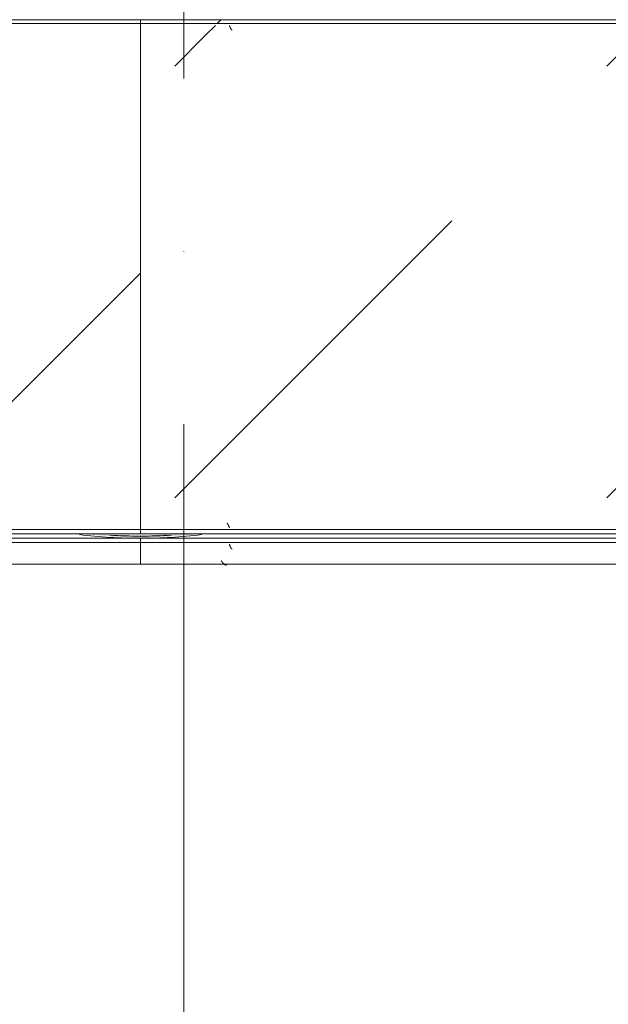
# Model space of a CAD drawing. Header units: millimetres. Extents: x -3267 to 40126, y 29201 to 102288.
# Tile 111 of 127: x 31486 to 32167, y 31729 to 32869. Entities that reach past the tile are written whole.
import ezdxf

# ---------------------------------------------------------------- set-up
doc = ezdxf.new("R2010")
doc.units = ezdxf.units.MM
doc.linetypes.add('4_ Штрихпунктир_ 10 х 2 мм', pattern=[1400, 1000, -200, 0, -200])
doc.layers.add('M-EQPM-____-OTLN', color=7, linetype='Continuous', lineweight=9)
doc.layers.add('S-GRID-____-OTLN', color=7, linetype='Continuous', lineweight=9)
pattern_1 = [(45, (30100, 32650), (0, 1000), [50, -1364.214]), (45, (30100, 32150), (0, 1000), [50, -1364.214]), (45, (30600, 32150), (0, 1000), [50, -1364.214]), (45, (30814.66, 32864.64), (0, 1000), [403.55, -1010.664]), (45, (30814.66, 32364.64), (0, 1000), [403.55, -1010.664]), (45, (30314.66, 32864.64), (0, 1000), [403.55, -1010.664]), (45, (30314.66, 32364.64), (0, 1000), [453.55, -960.664])]
pattern_2 = [(45, (28900, 32650), (0, 1000), [50, -1364.214]), (45, (28900, 32150), (0, 1000), [50, -1364.214]), (45, (29400, 32150), (0, 1000), [50, -1364.214]), (45, (29614.66, 32864.64), (0, 1000), [403.55, -1010.664]), (45, (29614.66, 32364.64), (0, 1000), [403.55, -1010.664]), (45, (29114.66, 32864.64), (0, 1000), [403.55, -1010.664]), (45, (29114.66, 32364.64), (0, 1000), [453.55, -960.664])]
pattern_3 = [(45, (31300, 32650), (0, 1000), [50, -1364.214]), (45, (31300, 32150), (0, 1000), [50, -1364.214]), (45, (31800, 32150), (0, 1000), [50, -1364.214]), (45, (32014.66, 32864.64), (0, 1000), [403.55, -1010.664]), (45, (32014.66, 32364.64), (0, 1000), [403.55, -1010.664]), (45, (31514.66, 32864.64), (0, 1000), [403.55, -1010.664]), (45, (31514.66, 32364.64), (0, 1000), [453.55, -960.664])]
pattern_4 = [(45, (30400, 32650), (0, 1000), [50, -1364.214]), (45, (30400, 32150), (0, 1000), [50, -1364.214]), (45, (30900, 32150), (0, 1000), [50, -1364.214]), (45, (31114.66, 32864.64), (0, 1000), [403.55, -1010.664]), (45, (31114.66, 32364.64), (0, 1000), [403.55, -1010.664]), (45, (30614.66, 32864.64), (0, 1000), [403.55, -1010.664]), (45, (30614.66, 32364.64), (0, 1000), [453.55, -960.664])]

# ---------------------------------------------------------------- blocks, each defined once
blk = doc.blocks.new('1ЭПК-01 - 1ЭПК-01-V374-ВКК_02_К1_З_ЭОМ_кабель_')
at = {"layer": 'M-EQPM-____-OTLN', "true_color": 0xeaeaea}
blk.add_hatch(color=254, dxfattribs=at).paths.add_polyline_path([(-70.6, 595), (-35.3, 595), (0, 597.5), (49.7, 595), (66.6, 595.3), (0, 600)])
at = {"layer": 'M-EQPM-____-OTLN', "color": 253, "true_color": 0xaaaaaa}
for radius, start, end in [(600, 90, 96.7666), (597.5, 86.6063, 93.3937), (600, 83.2335, 89.9999)]:
    blk.add_arc((0, 0), radius, start, end, dxfattribs=at)
blk = doc.blocks.new('ПР_Низ пояс - Тип 1-V921-ВКК_02_К1_З_ЭОМ_кабель_')
at = {"layer": 'M-EQPM-____-OTLN', "true_color": 0xffffff}
h = blk.add_hatch(dxfattribs=at)
h.set_pattern_fill('FP_311', style=0, pattern_type=2)
h.set_pattern_definition(pattern_1)
h.paths.add_polyline_path([(1830.4, 595), (1200, 595), (1200, 590), (2400, 590), (2400, 595), (1980.7, 595)])
h = blk.add_hatch(dxfattribs=at)
h.set_pattern_fill('FP_311', style=0, pattern_type=2)
h.set_pattern_definition(pattern_1)
h.paths.add_polyline_path([(1529.9, 588), (1200, 588), (1200, 6.3), (2400, 6.3), (2400, 588), (1680.2, 588)])
h = blk.add_hatch(dxfattribs=at)
h.set_pattern_fill('FP_311', style=0, pattern_type=2)
h.set_pattern_definition(pattern_1)
h.paths.add_polyline_path([(1200, 4.3), (1200, 0), (2400, 0), (2400, 4.3), (1379.6, 4.3)])
at = {"layer": 'M-EQPM-____-OTLN', "color": 253, "true_color": 0xaaaaaa}
for p, q in [((1200, 590), (1200, 595)), ((1200, 595), (2400, 595)), ((1200, 588), (1200, 590)), ((1200, 590), (2400, 590)), ((1200, 6.3), (1200, 588)), ((1200, 4.3), (1200, 6.3)), ((1200, 0), (1200, 4.3)), ((1200, 4.3), (2400, 4.3)), ((1200, 0), (2400, 0))]:
    blk.add_line(p, q, dxfattribs=at)
blk = doc.blocks.new('ПР_Перед пояса - Тип 1-V924-ВКК_02_К1_З_ЭОМ_кабель_')
at = {"layer": 'M-EQPM-____-OTLN', "true_color": 0xffffff}
h = blk.add_hatch(dxfattribs=at)
h.set_pattern_fill('FP_312', style=0, pattern_type=2)
h.set_pattern_definition(pattern_2)
h.paths.add_polyline_path([(29.3, 626), (0, 626), (0, 607), (1200, 607), (1200, 626), (179.6, 626)])
h = blk.add_hatch(dxfattribs=at)
h.set_pattern_fill('FP_312', style=0, pattern_type=2)
h.set_pattern_definition(pattern_2)
h.paths.add_polyline_path([(179.6, 605), (0, 605), (0, 600), (1200, 600), (1200, 605), (329.9, 605)])
at = {"layer": 'M-EQPM-____-OTLN', "color": 253, "true_color": 0xaaaaaa}
for p, q in [((0, 626), (0, 630)), ((0, 630), (1200, 630)), ((0, 607), (0, 626)), ((0, 605), (0, 607)), ((0, 600), (0, 605)), ((0, 605), (1200, 605)), ((0, 600), (1200, 600))]:
    blk.add_line(p, q, dxfattribs=at)
blk = doc.blocks.new('FP_970-ВКК_02_К1_З_ЭОМ_кабель_')
at = {"layer": 'M-EQPM-____-OTLN', "color": 7, "true_color": 0xffffff}
for p, q in [((2297, 588), (2297.1, 587.9)), ((2297.1, 587.9), (2297.1, 587.7)), ((2297.1, 587.7), (2297.2, 587.6)), ((2297.2, 587.6), (2297.2, 587.5)), ((2297.2, 587.5), (2297.3, 587.3)), ((2297.3, 587.3), (2297.3, 587.2)), ((2297.3, 587.2), (2297.4, 587.1)), ((2297.4, 587.1), (2297.4, 586.9)), ((2297.4, 586.9), (2297.5, 586.8)), ((2297.5, 586.8), (2297.5, 586.7)), ((2297.5, 586.7), (2297.6, 586.5)), ((2297.6, 586.5), (2297.6, 586.4)), ((2297.6, 586.4), (2297.7, 586.3)), ((2297.7, 586.3), (2297.7, 586.2)), ((2297.7, 586.2), (2297.8, 586)), ((2297.8, 586), (2297.8, 585.9)), ((2297.8, 585.9), (2297.9, 585.8)), ((2297.9, 585.8), (2297.9, 585.7)), ((2297.9, 585.7), (2298, 585.5)), ((2298, 585.5), (2298, 585.4)), ((2298, 585.4), (2298.1, 585.3)), ((2298.1, 585.3), (2298.1, 585.2)), ((2298.1, 585.2), (2298.2, 585.1)), ((2298.2, 585.1), (2298.2, 585)), ((2298.2, 585), (2298.3, 584.8)), ((2298.3, 584.8), (2298.3, 584.7)), ((2298.3, 584.7), (2298.4, 584.6)), ((2298.4, 584.6), (2298.4, 584.5)), ((2298.4, 584.5), (2298.5, 584.4)), ((2298.5, 584.4), (2298.5, 584.3)), ((2298.5, 584.3), (2298.5, 584.2)), ((2298.5, 584.2), (2298.6, 584.1)), ((2298.6, 584.1), (2298.6, 584)), ((2298.6, 584), (2298.7, 583.9)), ((2298.7, 583.9), (2298.7, 583.9)), ((2298.7, 583.9), (2298.8, 583.8)), ((2298.8, 583.8), (2298.8, 583.7)), ((2298.8, 583.7), (2298.9, 583.6)), ((2298.9, 583.6), (2298.9, 583.5)), ((2298.9, 583.5), (2299, 583.4)), ((2299, 583.4), (2299, 583.4)), ((2299, 583.4), (2299.1, 583.3)), ((2299.1, 583.3), (2299.1, 583.2)), ((2299.1, 583.2), (2299.2, 583.2)), ((2299.2, 583.2), (2299.2, 583.1)), ((2299.2, 583.1), (2299.3, 583)), ((2299.3, 583), (2299.3, 583)), ((2299.3, 583), (2299.4, 582.9)), ((2299.4, 582.9), (2299.4, 582.9)), ((2299.4, 582.9), (2299.5, 582.8)), ((2299.5, 582.8), (2299.5, 582.8)), ((2299.5, 582.8), (2299.6, 582.7)), ((2299.6, 582.7), (2299.6, 582.7)), ((2299.6, 582.7), (2299.7, 582.7)), ((2299.7, 582.7), (2299.7, 582.6)), ((2299.7, 582.6), (2299.8, 582.6)), ((2299.8, 582.6), (2299.8, 582.6)), ((2299.8, 582.6), (2299.9, 582.6)), ((2299.9, 582.6), (2299.9, 582.5)), ((2299.9, 582.5), (2300, 582.5)), ((2300, 582.5), (2300.1, 582.5)), ((2300, 582.5), (2300, 582.5)), ((2300.1, 582.5), (2300.1, 582.5)), ((2300.1, 582.5), (2300.1, 582.5))]:
    blk.add_line(p, q, dxfattribs=at)
blk = doc.blocks.new('FP_971-ВКК_02_К1_З_ЭОМ_кабель_')
at = {"layer": 'M-EQPM-____-OTLN', "color": 7, "true_color": 0xffffff}
for p, q in [((2293.9, 11.8), (2294, 11.8)), ((2294, 11.8), (2294, 11.8)), ((2294, 11.8), (2294.1, 11.7)), ((2294.1, 11.7), (2294.1, 11.7)), ((2294.1, 11.7), (2294.2, 11.7)), ((2294.2, 11.7), (2294.2, 11.7)), ((2294.2, 11.7), (2294.3, 11.7)), ((2294.3, 11.7), (2294.3, 11.6)), ((2294.3, 11.6), (2294.4, 11.6)), ((2294.4, 11.6), (2294.4, 11.6)), ((2294.4, 11.6), (2294.5, 11.5)), ((2294.5, 11.5), (2294.5, 11.5)), ((2294.5, 11.5), (2294.6, 11.4)), ((2294.6, 11.4), (2294.6, 11.4)), ((2294.6, 11.4), (2294.7, 11.4)), ((2294.7, 11.4), (2294.7, 11.3)), ((2294.7, 11.3), (2294.8, 11.2)), ((2294.8, 11.2), (2294.8, 11.2)), ((2294.8, 11.2), (2294.9, 11.1)), ((2294.9, 11.1), (2294.9, 11.1)), ((2294.9, 11.1), (2295, 11)), ((2295, 11), (2295, 10.9)), ((2295, 10.9), (2295.1, 10.8)), ((2295.1, 10.8), (2295.1, 10.8)), ((2295.1, 10.8), (2295.2, 10.7)), ((2295.2, 10.7), (2295.2, 10.6)), ((2295.2, 10.6), (2295.3, 10.5)), ((2295.3, 10.5), (2295.3, 10.4)), ((2295.3, 10.4), (2295.4, 10.3)), ((2295.4, 10.3), (2295.4, 10.2)), ((2295.4, 10.2), (2295.5, 10.2)), ((2295.5, 10.2), (2295.5, 10.1)), ((2295.5, 10.1), (2295.6, 10)), ((2295.6, 10), (2295.6, 9.9)), ((2295.6, 9.9), (2295.7, 9.8)), ((2295.7, 9.8), (2295.7, 9.6)), ((2295.7, 9.6), (2295.8, 9.5)), ((2295.8, 9.5), (2295.8, 9.4)), ((2295.8, 9.4), (2295.9, 9.3)), ((2295.9, 9.3), (2295.9, 9.2)), ((2295.9, 9.2), (2296, 9.1)), ((2296, 9.1), (2296, 9)), ((2296, 9), (2296.1, 8.9)), ((2296.1, 8.9), (2296.1, 8.7)), ((2296.1, 8.7), (2296.2, 8.6)), ((2296.2, 8.6), (2296.2, 8.5)), ((2296.2, 8.5), (2296.3, 8.4)), ((2296.3, 8.4), (2296.3, 8.2)), ((2296.3, 8.2), (2296.4, 8.1)), ((2296.4, 8.1), (2296.4, 8)), ((2296.4, 8), (2296.4, 7.9)), ((2296.4, 7.9), (2296.5, 7.7)), ((2296.5, 7.7), (2296.5, 7.6)), ((2296.5, 7.6), (2296.6, 7.5)), ((2296.6, 7.5), (2296.6, 7.3)), ((2296.6, 7.3), (2296.7, 7.2)), ((2296.7, 7.2), (2296.7, 7.1)), ((2296.7, 7.1), (2296.8, 6.9)), ((2296.8, 6.9), (2296.8, 6.8)), ((2296.8, 6.8), (2296.9, 6.7)), ((2296.9, 6.7), (2296.9, 6.5)), ((2296.9, 6.5), (2297, 6.4)), ((2297, 6.4), (2297, 6.3))]:
    blk.add_line(p, q, dxfattribs=at)
blk = doc.blocks.new('ПР_Низ пояс - Тип 1-V969-ВКК_02_К1_З_ЭОМ_кабель_')
at = {"layer": 'M-EQPM-____-OTLN', "true_color": 0xffffff}
h = blk.add_hatch(dxfattribs=at)
h.set_pattern_fill('FP_325', style=0, pattern_type=2)
h.set_pattern_definition(pattern_3)
h.paths.add_polyline_path([(1677.9, 595), (900, 595), (900, 590), (2400, 590), (2400, 595), (1828.2, 595)])
h = blk.add_hatch(dxfattribs=at)
h.set_pattern_fill('FP_325', style=0, pattern_type=2)
h.set_pattern_definition(pattern_3)
h.paths.add_polyline_path([(1377.4, 588), (900, 588), (900, 6.3), (2400, 6.3), (2400, 588), (1527.6, 588)])
h = blk.add_hatch(dxfattribs=at)
h.set_pattern_fill('FP_325', style=0, pattern_type=2)
h.set_pattern_definition(pattern_3)
h.paths.add_polyline_path([(1677.9, 4.3), (900, 4.3), (900, 0), (2400, 0), (2400, 4.3), (1978.5, 4.3)])
at = {"layer": 'M-EQPM-____-OTLN', "color": 253, "true_color": 0xaaaaaa}
for p, q in [((900, 595), (2400, 595)), ((2400, 595), (2400, 590)), ((900, 590), (2400, 590)), ((2400, 590), (2400, 588)), ((2400, 588), (2400, 6.3)), ((900, 4.3), (2400, 4.3)), ((900, 0), (2400, 0)), ((2400, 6.3), (2400, 4.3)), ((2400, 4.3), (2400, 0))]:
    blk.add_line(p, q, dxfattribs=at)
for name in ['FP_970-ВКК_02_К1_З_ЭОМ_кабель_', 'FP_971-ВКК_02_К1_З_ЭОМ_кабель_']:
    blk.add_blockref(name, (0, 0), dxfattribs=at)
blk = doc.blocks.new('FP_973-ВКК_02_К1_З_ЭОМ_кабель_')
at = {"layer": 'M-EQPM-____-OTLN', "color": 7, "true_color": 0xffffff}
for p, q in [((1394, 612.5), (1394, 612.5)), ((1394, 612.5), (1394.1, 612.5)), ((1394.1, 612.5), (1394.1, 612.5)), ((1394.1, 612.5), (1394.2, 612.5)), ((1394.2, 612.5), (1394.2, 612.5)), ((1394.2, 612.5), (1394.3, 612.4)), ((1394.3, 612.4), (1394.3, 612.4)), ((1394.3, 612.4), (1394.4, 612.4)), ((1394.4, 612.4), (1394.4, 612.3)), ((1394.4, 612.3), (1394.5, 612.3)), ((1394.5, 612.3), (1394.5, 612.3)), ((1394.5, 612.3), (1394.6, 612.2)), ((1394.6, 612.2), (1394.6, 612.2)), ((1394.6, 612.2), (1394.7, 612.1)), ((1394.7, 612.1), (1394.7, 612.1)), ((1394.7, 612.1), (1394.8, 612)), ((1394.8, 612), (1394.8, 612)), ((1394.8, 612), (1394.9, 611.9)), ((1394.9, 611.9), (1394.9, 611.9)), ((1394.9, 611.9), (1395, 611.8)), ((1395, 611.8), (1395, 611.7)), ((1395, 611.7), (1395.1, 611.7)), ((1395.1, 611.7), (1395.1, 611.6)), ((1395.1, 611.6), (1395.2, 611.5)), ((1395.2, 611.5), (1395.2, 611.4)), ((1395.2, 611.4), (1395.3, 611.3)), ((1395.3, 611.3), (1395.3, 611.3)), ((1395.3, 611.3), (1395.4, 611.2)), ((1395.4, 611.2), (1395.4, 611.1)), ((1395.4, 611.1), (1395.5, 611)), ((1395.5, 611), (1395.5, 610.9)), ((1395.5, 610.9), (1395.5, 610.8)), ((1395.5, 610.8), (1395.6, 610.7)), ((1395.6, 610.7), (1395.6, 610.6)), ((1395.6, 610.6), (1395.7, 610.5)), ((1395.7, 610.5), (1395.7, 610.4)), ((1395.7, 610.4), (1395.8, 610.3)), ((1395.8, 610.3), (1395.8, 610.2)), ((1395.8, 610.2), (1395.9, 610.1)), ((1395.9, 610.1), (1395.9, 610)), ((1395.9, 610), (1396, 609.8)), ((1396, 609.8), (1396, 609.7)), ((1396, 609.7), (1396.1, 609.6)), ((1396.1, 609.6), (1396.1, 609.5)), ((1396.1, 609.5), (1396.2, 609.4)), ((1396.2, 609.4), (1396.2, 609.2)), ((1396.2, 609.2), (1396.3, 609.1)), ((1396.3, 609.1), (1396.3, 609)), ((1396.3, 609), (1396.4, 608.9)), ((1396.4, 608.9), (1396.4, 608.7)), ((1396.4, 608.7), (1396.5, 608.6)), ((1396.5, 608.6), (1396.5, 608.5)), ((1396.5, 608.5), (1396.6, 608.3)), ((1396.6, 608.3), (1396.6, 608.2)), ((1396.6, 608.2), (1396.7, 608.1)), ((1396.7, 608.1), (1396.7, 607.9)), ((1396.7, 607.9), (1396.8, 607.8)), ((1396.8, 607.8), (1396.8, 607.7)), ((1396.8, 607.7), (1396.9, 607.5)), ((1396.9, 607.5), (1396.9, 607.4)), ((1396.9, 607.4), (1397, 607.3)), ((1397, 607.3), (1397, 607.1)), ((1397, 607.1), (1397.1, 607))]:
    blk.add_line(p, q, dxfattribs=at)
blk = doc.blocks.new('FP_974-ВКК_02_К1_З_ЭОМ_кабель_')
at = {"layer": 'M-EQPM-____-OTLN', "color": 7, "true_color": 0xffffff}
for p, q in [((1400.6, 631.2), (1400.7, 631.2)), ((1400.7, 631.2), (1400.8, 631.1)), ((1400.8, 631.1), (1400.8, 631.1)), ((1400.8, 631.1), (1400.9, 631.1)), ((1400.9, 631.1), (1401, 631.1)), ((1401, 631.1), (1401.1, 631.1)), ((1401.1, 631.1), (1401.2, 631.1)), ((1401.2, 631.1), (1401.3, 631)), ((1401.3, 631), (1401.4, 631)), ((1401.4, 631), (1401.5, 631)), ((1401.5, 631), (1401.6, 630.9)), ((1401.6, 630.9), (1401.7, 630.9)), ((1401.7, 630.9), (1401.8, 630.8)), ((1401.8, 630.8), (1401.9, 630.8)), ((1401.9, 630.8), (1402, 630.8)), ((1402, 630.8), (1402.1, 630.7)), ((1402.1, 630.7), (1402.2, 630.7)), ((1402.2, 630.7), (1402.3, 630.6)), ((1402.3, 630.6), (1402.4, 630.5)), ((1402.4, 630.5), (1402.5, 630.5)), ((1402.5, 630.5), (1402.6, 630.4)), ((1402.6, 630.4), (1402.7, 630.3)), ((1402.7, 630.3), (1402.8, 630.3)), ((1402.8, 630.3), (1402.9, 630.2)), ((1402.9, 630.2), (1403, 630.1)), ((1403, 630.1), (1403.1, 630)), ((1403.1, 630), (1403.2, 630)), ((1403.2, 630), (1403.3, 629.9)), ((1403.3, 629.9), (1403.4, 629.8)), ((1403.4, 629.8), (1403.5, 629.7)), ((1403.5, 629.7), (1403.6, 629.6)), ((1403.6, 629.6), (1403.7, 629.5)), ((1403.7, 629.5), (1403.8, 629.4)), ((1403.8, 629.4), (1403.9, 629.4)), ((1403.9, 629.4), (1404, 629.3)), ((1404, 629.3), (1404.1, 629.2)), ((1404.1, 629.2), (1404.2, 629.1)), ((1404.2, 629.1), (1404.3, 629)), ((1404.3, 629), (1404.4, 628.9)), ((1404.4, 628.9), (1404.5, 628.7)), ((1404.5, 628.7), (1404.5, 628.6)), ((1404.5, 628.6), (1404.6, 628.5)), ((1404.6, 628.5), (1404.7, 628.4)), ((1404.7, 628.4), (1404.8, 628.3)), ((1404.8, 628.3), (1404.9, 628.2)), ((1404.9, 628.2), (1405, 628.1)), ((1405, 628.1), (1405.1, 628)), ((1405.1, 628), (1405.2, 627.8)), ((1405.2, 627.8), (1405.3, 627.7)), ((1405.3, 627.7), (1405.4, 627.6)), ((1405.4, 627.6), (1405.5, 627.5)), ((1405.5, 627.5), (1405.6, 627.4)), ((1405.6, 627.4), (1405.7, 627.2)), ((1405.7, 627.2), (1405.8, 627.1)), ((1405.8, 627.1), (1405.9, 627)), ((1405.9, 627), (1406, 626.9)), ((1406, 626.9), (1406.1, 626.8)), ((1406.1, 626.8), (1406.2, 626.6)), ((1406.2, 626.6), (1406.3, 626.5)), ((1406.3, 626.5), (1406.4, 626.4)), ((1406.4, 626.4), (1406.5, 626.3)), ((1406.5, 626.3), (1406.6, 626.1)), ((1406.6, 626.1), (1406.7, 626))]:
    blk.add_line(p, q, dxfattribs=at)
blk = doc.blocks.new('ПР_Перед пояса - Тип 1-V972-ВКК_02_К1_З_ЭОМ_кабель_')
at = {"layer": 'M-EQPM-____-OTLN', "true_color": 0xffffff}
h = blk.add_hatch(dxfattribs=at)
h.set_pattern_fill('FP_326', style=0, pattern_type=2)
h.set_pattern_definition(pattern_4)
h.paths.add_polyline_path([(777.9, 626), (0, 626), (0, 607), (1500, 607), (1500, 626), (928.2, 626)])
h = blk.add_hatch(dxfattribs=at)
h.set_pattern_fill('FP_326', style=0, pattern_type=2)
h.set_pattern_definition(pattern_4)
h.paths.add_polyline_path([(777.9, 605), (0, 605), (0, 600), (1500, 600), (1500, 605), (928.2, 605)])
at = {"layer": 'M-EQPM-____-OTLN', "color": 253, "true_color": 0xaaaaaa}
for p, q in [((0, 630), (1500, 630)), ((1500, 630), (1500, 626)), ((1500, 626), (1500, 607)), ((0, 605), (1500, 605)), ((1500, 607), (1500, 605)), ((1500, 605), (1500, 600)), ((0, 600), (1500, 600))]:
    blk.add_line(p, q, dxfattribs=at)
for name in ['FP_974-ВКК_02_К1_З_ЭОМ_кабель_', 'FP_973-ВКК_02_К1_З_ЭОМ_кабель_']:
    blk.add_blockref(name, (0, 0), dxfattribs=at)
blk = doc.blocks.new('Наметкина 10_РД_АРФ_К1_R21_rvt-1-ВКК_02_К1_З_ЭОМ_кабель_')
at = {"layer": 'M-EQPM-____-OTLN', "color": 253, "lineweight": 9, "true_color": 0xaaaaaa, "rotation": 180}
for name, p in [('ПР_Низ пояс - Тип 1-V921-ВКК_02_К1_З_ЭОМ_кабель_', (31100, 33150)), ('ПР_Низ пояс - Тип 1-V969-ВКК_02_К1_З_ЭОМ_кабель_', (32300, 33150)), ('ПР_Перед пояса - Тип 1-V924-ВКК_02_К1_З_ЭОМ_кабель_', (29900, 33150)), ('1ЭПК-01 - 1ЭПК-01-V374-ВКК_02_К1_З_ЭОМ_кабель_', (29900, 33150)), ('ПР_Перед пояса - Тип 1-V972-ВКК_02_К1_З_ЭОМ_кабель_', (31400, 33150))]:
    blk.add_blockref(name, p, dxfattribs=at)

msp = doc.modelspace()

# ---------------------------------------------------------------- linework, layer by layer
at = {"layer": 'S-GRID-____-OTLN', "color": 253, "linetype": '4_ Штрихпунктир_ 10 х 2 мм', "true_color": 0xaaaaaa}
msp.add_line((31675.6, 30000.7), (31675.6, 101488.3), dxfattribs=at)

# ---------------------------------------------------------------- block references
at = {"lineweight": 5}
msp.add_blockref('Наметкина 10_РД_АРФ_К1_R21_rvt-1-ВКК_02_К1_З_ЭОМ_кабель_', (1725.6, -281.3), dxfattribs=at)

doc.saveas('drawing.dxf')
